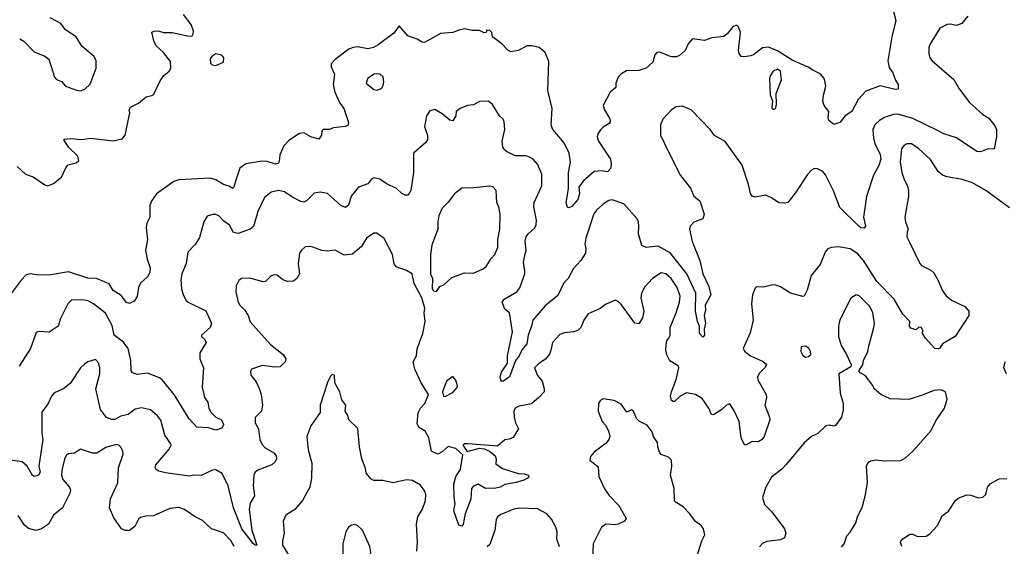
# Model space of a CAD drawing. Extents: x 2133461 to 2293071, y 753526 to 916327.
# Tile 128 of 256: x 2187407 to 2194019, y 835478 to 839011. Entities that reach past the tile are written whole.
import ezdxf

# ---------------------------------------------------------------- set-up
doc = ezdxf.new("R2010")
doc.units = 0

msp = doc.modelspace()

# ---------------------------------------------------------------- linework, layer by layer
at = {"layer": '0CON10XD'}
for points in [[(2193273.8, 839065), (2193290, 839005), (2193264.2, 838895), (2193237.1, 838735), (2193245, 838690), (2193270, 838655), (2193288, 838605), (2193305.8, 838575), (2193306, 838545), (2193286.6, 838543.4), (2193185, 838566.1), (2193089.5, 838530.5), (2193037.1, 838475), (2192995, 838395.8), (2192950, 838365), (2192915, 838320), (2192875, 838307.5), (2192841.2, 838335), (2192836.2, 838355), (2192840, 838395), (2192810, 838435), (2192801.2, 838465), (2192804.3, 838505), (2192819.4, 838565), (2192811.7, 838611.7), (2192786.5, 838646.5), (2192732.5, 838672.5), (2192702.7, 838692.7), (2192595, 838740), (2192495, 838802.7), (2192435, 838827.5), (2192395, 838821.8), (2192335, 838775.7), (2192315, 838768.1), (2192275, 838760.8), (2192252.5, 838765), (2192238, 838785), (2192234.4, 838805), (2192247.5, 838925), (2192233.6, 838963.6), (2192225, 838972.5), (2192215, 838972.5), (2192195, 838963.3), (2192158.8, 838915), (2192135, 838899.2), (2192055, 838890), (2192005, 838872), (2191925, 838882.5), (2191895, 838850), (2191876.8, 838803.2), (2191838.8, 838771.2), (2191818.3, 838761.7), (2191781.7, 838761.7), (2191705, 838792.5), (2191685, 838790), (2191672.5, 838775), (2191658.6, 838725), (2191613.8, 838685), (2191565, 838670), (2191482.6, 838667.4), (2191444, 838645), (2191425.6, 838624.4), (2191410.8, 838585), (2191409.4, 838555), (2191372.5, 838525), (2191326.2, 838435), (2191334, 838405), (2191370, 838345), (2191371.2, 838325), (2191365.6, 838314.4), (2191325, 838290.8), (2191307.2, 838272.8), (2191289.4, 838245), (2191284.3, 838225), (2191294.4, 838195), (2191374, 838075), (2191379.4, 838045), (2191376.7, 838015), (2191355, 837990.6), (2191315, 837996.7), (2191265, 837992.5), (2191191.5, 837928.5), (2191161.8, 837888.2), (2191165.6, 837845), (2191154.3, 837805), (2191115, 837756.7), (2191095, 837747.5), (2191085, 837750), (2191076.7, 837785), (2191091.9, 837875), (2191091.3, 837985), (2191105.4, 838055), (2191096.4, 838116.4), (2191062.2, 838185), (2190988.1, 838275), (2190975.7, 838304.3), (2190982.1, 838415), (2190954.6, 838535.4), (2190959.8, 838729.8), (2190935, 838791.2), (2190894.3, 838824.3), (2190845.8, 838835.8), (2190815, 838835.7), (2190755, 838804.3), (2190705, 838796), (2190685, 838806.2), (2190645, 838848.8), (2190582.5, 838895), (2190577.5, 838925), (2190565, 838937.5), (2190545, 838940), (2190540, 838925), (2190525, 838922.5), (2190495, 838937.5), (2190445, 838938), (2190395, 838948.8), (2190355, 838941.2), (2190315, 838924), (2190232.7, 838917.3), (2190125, 838858.8), (2190109.3, 838859.3), (2190075, 838880), (2190013.5, 838903.5), (2189955, 838970), (2189918.9, 838921.1), (2189815, 838841.7), (2189783.1, 838825), (2189745, 838815.8), (2189675, 838828.5), (2189645.4, 838824.6), (2189617.9, 838812.1), (2189525.5, 838744.5), (2189498, 838715), (2189497.5, 838695), (2189520, 838645), (2189512.5, 838575), (2189522.9, 838525), (2189555.6, 838455.6), (2189584.2, 838415), (2189615, 838320), (2189609.5, 838300.5), (2189595, 838294), (2189515, 838286.2), (2189486.1, 838273.9), (2189445, 838273.3), (2189436.7, 838265), (2189433.9, 838236.1), (2189415, 838210), (2189362.5, 838225), (2189315, 838250.8), (2189285, 838247.5), (2189215, 838201.4), (2189180.6, 838165), (2189153.3, 838105), (2189149.8, 838060.2), (2189143.2, 838046.8), (2189125, 838042.5), (2189068.8, 838058.8), (2189035, 838061.8), (2188925, 838043.5), (2188885, 838014), (2188858.9, 837935), (2188843.8, 837886.2), (2188835, 837877.5), (2188813.8, 837895), (2188775, 837906.1), (2188725, 837936.5), (2188685, 837947.8), (2188475, 837937.1), (2188441.2, 837925), (2188325, 837842), (2188295, 837798.8), (2188281.9, 837765), (2188280, 837685), (2188260.6, 837645), (2188255.8, 837615.8), (2188264.3, 837535), (2188252.1, 837462.1), (2188262.5, 837405), (2188283, 837347), (2188281.2, 837315), (2188264.2, 837285), (2188218, 837242), (2188205.6, 837215), (2188195, 837152.5), (2188175, 837122.5), (2188145, 837106.7), (2188125, 837113.8), (2188089.2, 837159.2), (2188035, 837194), (2188008.3, 837238.3), (2187923.3, 837273.3), (2187865, 837276.8), (2187735, 837319.2), (2187615, 837299.6), (2187535, 837297.1), (2187475, 837304.6), (2187451.4, 837298.6), (2187416.9, 837263.1), (2187342.9, 837165)], [(2187389.5, 838025), (2187445, 837975.4), (2187497.4, 837957.4), (2187575, 837901.9), (2187595, 837896.9), (2187635, 837912.2), (2187687.1, 837955), (2187718.9, 838021.1), (2187732.9, 838037.1), (2187785, 838050.8), (2187804.1, 838065.9), (2187797.1, 838095), (2187734, 838155), (2187702.5, 838205), (2187705, 838210), (2187745, 838214.2), (2187825, 838206.5), (2187885.5, 838215.5), (2188035, 838198.5), (2188095, 838211.9), (2188115.5, 838235), (2188145.6, 838385), (2188143, 838407), (2188151.2, 838425), (2188205, 838450.8), (2188255.8, 838494.2), (2188295, 838503.3), (2188307.7, 838512.3), (2188350.3, 838599.7), (2188374.5, 838635.5), (2188410, 838665), (2188422.5, 838685), (2188420.3, 838730.3), (2188371.7, 838791.7), (2188324, 838835), (2188308.3, 838868.3), (2188293.6, 838926.4), (2188310, 838935), (2188335, 838935.8), (2188375, 838926), (2188430, 838925), (2188545, 838900), (2188565, 838902.5), (2188572.5, 838915), (2188573.3, 838935), (2188557.7, 838977.7), (2188506.4, 839046.4)], [(2193773.8, 839035), (2193733.3, 838985), (2193698.1, 838971.9), (2193655, 838980.4), (2193635, 838978.2), (2193585, 838954), (2193520, 838845), (2193512.9, 838822.9), (2193512.5, 838785), (2193520, 838755), (2193534, 838735), (2193680.3, 838610.3), (2193715, 838546), (2193786, 838455), (2193875.5, 838375.5), (2193915, 838350), (2193955, 838298.8), (2193965.6, 838275), (2193965.5, 838224.5), (2193950, 838145), (2193905, 838142), (2193860, 838125), (2193835, 838127.1), (2193697.3, 838217.3), (2193614, 838245), (2193565, 838270), (2193405, 838347.5), (2193305, 838376.1), (2193275, 838374.6), (2193215, 838354.5), (2193180, 838335), (2193150, 838305), (2193136.7, 838273.3), (2193140, 838215), (2193152.5, 838172.5), (2193185, 838109.2), (2193189.4, 838075), (2193177, 838033), (2193141.7, 837968.3), (2193094.3, 837825), (2193073.8, 837685), (2193086, 837625), (2193078.8, 837611.2), (2193055, 837614.2), (2193045, 837622.5), (2192915, 837750), (2192872.8, 837862.8), (2192819.1, 837969.1), (2192801.4, 837991.4), (2192765, 838010.8), (2192745, 838011.9), (2192725, 838000.6), (2192697.4, 837972.6), (2192615, 837846), (2192565, 837783.8), (2192545, 837778.8), (2192505, 837781.2), (2192455, 837816.2), (2192415, 837834.2), (2192345, 837820), (2192326.1, 837826.1), (2192314.2, 837845), (2192301.4, 837905), (2192258.1, 838035), (2192145, 838193.3), (2192073, 838233), (2192043.8, 838275), (2191916.7, 838405), (2191855, 838430.8), (2191815, 838425.8), (2191783.2, 838406.8), (2191726.4, 838343.6), (2191710, 838305), (2191711.2, 838235), (2191764.5, 838124.5), (2191845, 837966.2), (2191910.9, 837880.9), (2191935, 837826.2), (2191975, 837796.2), (2192004, 837705), (2191995.4, 837674.6), (2191935, 837651.5), (2191909.4, 837625), (2191905.5, 837605), (2191922.8, 837522.8), (2191975, 837396.2), (2191995.5, 837305), (2192035, 837221.2), (2192048.9, 837165), (2192011.1, 837095), (2192011.8, 837065), (2192003.3, 837025), (2192011.5, 836975), (2192004.3, 836935), (2192005.4, 836894.6), (2191995, 836880), (2191973.1, 836905), (2191971.4, 836955), (2191958.8, 836985), (2191945.4, 837055), (2191946.4, 837176.4), (2191888, 837305), (2191775, 837446.9), (2191695, 837490.4), (2191615, 837482.5), (2191585.8, 837495.8), (2191561.4, 837575), (2191565.5, 837625), (2191562.2, 837655), (2191553.1, 837675), (2191465, 837774.3), (2191385, 837801.1), (2191362.8, 837797.2), (2191326.2, 837773.8), (2191281.9, 837735), (2191261.7, 837708.3), (2191208.9, 837545), (2191202, 837505), (2191208, 837475), (2191205.8, 837444.2), (2191175.6, 837394.4), (2191125, 837342), (2191090.5, 837275), (2191061.5, 837245), (2191020.7, 837160.7), (2190935, 837090.6), (2190853.1, 836995), (2190844.7, 836955), (2190821.2, 836895), (2190813.5, 836835), (2190781.5, 836798.5), (2190762.1, 836755), (2190736.7, 836723.3), (2190695.6, 836614.4), (2190655, 836584.5), (2190640, 836585), (2190634.4, 836615), (2190642.9, 836645), (2190683.1, 836706.9), (2190681.8, 836755), (2190717.1, 836917.1), (2190697.1, 837045), (2190665, 837068.8), (2190647.5, 837115), (2190661.2, 837135), (2190745, 837185.6), (2190765, 837210.8), (2190798.1, 837305), (2190800, 837325), (2190789.5, 837385), (2190800.8, 837439.2), (2190807.5, 837465), (2190802.3, 837525), (2190807.9, 837555), (2190820.5, 837575), (2190865.3, 837614.7), (2190875.4, 837634.6), (2190877.5, 837665), (2190860, 837755), (2190860.8, 837785), (2190913.2, 837896.8), (2190914.4, 837975), (2190885, 838042), (2190855.5, 838075.5), (2190829.4, 838089.4), (2190805, 838097.3), (2190735, 838098.5), (2190675, 838125.6), (2190659.4, 838139.4), (2190651.5, 838155), (2190646.5, 838195), (2190665.7, 838275), (2190661.2, 838325), (2190653.6, 838343.6), (2190630, 838365), (2190581.7, 838441.7), (2190555, 838463.8), (2190495, 838461.4), (2190455, 838440), (2190415, 838436), (2190365, 838414), (2190338.8, 838395), (2190336, 838365), (2190315, 838332.5), (2190295, 838336.2), (2190245, 838380), (2190195, 838408.6), (2190161.7, 838398.3), (2190139.4, 838365), (2190124.3, 838295), (2190146.1, 838233.9), (2190146.2, 838205), (2190133.9, 838186.1), (2190052.5, 838115), (2190052.2, 837985), (2190034.3, 837865), (2190015, 837834), (2189995, 837834.3), (2189973.3, 837845), (2189935, 837881.2), (2189875, 837908), (2189825, 837940), (2189785, 837950), (2189768.3, 837941.7), (2189745, 837910), (2189682.8, 837887.2), (2189632.6, 837827.4), (2189615, 837766), (2189595, 837751.1), (2189563.8, 837765), (2189474.2, 837844.2), (2189425, 837853.8), (2189385, 837846.2), (2189335, 837798), (2189315, 837787.5), (2189295, 837791.9), (2189235, 837823.1), (2189185, 837855.6), (2189145, 837865.6), (2189096.7, 837853.3), (2189051.3, 837818.7), (2189006.8, 837723.2), (2188977.5, 837622.5), (2188955, 837605.5), (2188875, 837575.6), (2188843.3, 837583.3), (2188815, 837633.1), (2188778.3, 837658.3), (2188745, 837695.7), (2188725, 837704.2), (2188705, 837704.3), (2188665, 837693.3), (2188644.3, 837655.7), (2188615, 837548.8), (2188585, 837502), (2188535, 837450), (2188525.7, 837375), (2188496.7, 837305), (2188490, 837265), (2188494.4, 837205), (2188504.3, 837165), (2188525, 837126.2), (2188538, 837115), (2188656.4, 837056.4), (2188694.2, 836975), (2188686.2, 836945), (2188626.7, 836895), (2188626.7, 836885), (2188650, 836865), (2188660, 836845), (2188617.5, 836775), (2188615.6, 836735), (2188641.9, 836675), (2188632.5, 836545), (2188646.9, 836475), (2188670, 836445), (2188677.1, 836405), (2188689.3, 836379.3), (2188724.6, 836344.6), (2188762, 836325), (2188776, 836294), (2188765, 836270), (2188725, 836256), (2188675, 836271.5), (2188597.5, 836277.5), (2188545, 836332), (2188444.4, 836495), (2188363.1, 836595), (2188345, 836607.5), (2188265, 836638.9), (2188195, 836629.2), (2188165, 836641.2), (2188155.6, 836655.6), (2188153.8, 836725), (2188135.4, 836805), (2188105, 836847.5), (2188040.5, 836895), (2188028.3, 836958.3), (2187982, 837042), (2187901.4, 837105), (2187865, 837123.6), (2187828.7, 837131.3), (2187755, 837129.4), (2187730, 837105), (2187681.9, 837005), (2187665.5, 836954.5), (2187605.6, 836914.4), (2187535, 836919.2), (2187518, 836912), (2187480, 836805), (2187403, 836687)], [(2187406.7, 838883.3), (2187435, 838866.2), (2187503.3, 838795), (2187575, 838766.7), (2187603.3, 838745), (2187641.2, 838625), (2187655, 838610), (2187686.8, 838596.8), (2187715, 838564), (2187787.7, 838537.7), (2187815, 838534), (2187845, 838543.8), (2187881.2, 838578.8), (2187920, 838685), (2187921.2, 838735), (2187906.7, 838765), (2187825, 838833.8), (2187785.5, 838895.5), (2187715, 838942), (2187683.8, 838985), (2187612.5, 839022.5)], [(2188725, 838704), (2188776.2, 838725), (2188778, 838755), (2188765, 838772), (2188725, 838781.2), (2188696.1, 838763.9), (2188685, 838747.5), (2188688.8, 838718.8), (2188698.8, 838708.8), (2188725, 838704)], [(2189805, 838538), (2189825, 838543.8), (2189837.8, 838552.2), (2189848.5, 838571.5), (2189852.2, 838595), (2189846.9, 838626.9), (2189825, 838646.7), (2189785, 838646.5), (2189741.8, 838615), (2189734.7, 838585), (2189785, 838542), (2189805, 838538)], [(2192475, 838410), (2192485, 838420), (2192490, 838445), (2192487.5, 838515), (2192521.9, 838608.1), (2192516.4, 838665), (2192495, 838678.9), (2192467.5, 838665), (2192445.7, 838635), (2192441.4, 838615), (2192447, 838507), (2192462.5, 838465), (2192458.3, 838418.3), (2192465, 838410), (2192475, 838410)], [(2194055, 837749.2), (2193894, 837865), (2193805, 837915.6), (2193735, 837939.4), (2193635, 837956.7), (2193605, 837968.5), (2193575, 837992.9), (2193522.4, 838072.4), (2193445.3, 838145.3), (2193395, 838176.9), (2193365, 838178.6), (2193343.4, 838166.6), (2193329.4, 838145), (2193319.5, 838055), (2193330.5, 837985), (2193343.5, 837945), (2193370, 837895), (2193375.6, 837865.6), (2193375.6, 837825), (2193351.4, 837685), (2193355.7, 837655), (2193374.2, 837605), (2193365.8, 837584.2), (2193364.2, 837555), (2193385, 837513.3), (2193451.2, 837375), (2193462.4, 837362.4), (2193525, 837329.2), (2193545, 837312), (2193577.3, 837257.3), (2193601.4, 837195), (2193628.7, 837158.7), (2193665, 837129.2), (2193755, 837086.2), (2193780, 837055), (2193780, 837025), (2193688.8, 836885), (2193605, 836836.7), (2193585, 836807.5), (2193575, 836802.5), (2193552.5, 836805), (2193490, 836875), (2193470, 836905), (2193472.5, 836925), (2193462.5, 836945), (2193445, 836947.5), (2193425, 836930), (2193390.7, 836940.7), (2193383.3, 836955), (2193383.8, 836985), (2193337.5, 837035), (2193280, 837135), (2193163.9, 837255), (2193074.3, 837394.3), (2193035, 837439.5), (2192985, 837473.5), (2192905, 837487.8), (2192857.3, 837482.7), (2192835, 837473.8), (2192815, 837451.2), (2192781.7, 837368.3), (2192721.1, 837295), (2192695.8, 837195), (2192675, 837156.7), (2192665, 837154), (2192582.5, 837175), (2192515, 837218.8), (2192485, 837230), (2192465, 837232), (2192403, 837217), (2192355, 837217.5), (2192345, 837210), (2192328.8, 837165), (2192321.4, 837105), (2192331.4, 836995), (2192311.3, 836908.7), (2192265.8, 836805), (2192275, 836786.2), (2192314.7, 836754.7), (2192395, 836718.6), (2192416.2, 836705), (2192421.2, 836695), (2192410, 836675), (2192375, 836639.2), (2192362.2, 836615), (2192363.3, 836595), (2192382.4, 836562.4), (2192419.4, 836495), (2192421.4, 836475), (2192410.6, 836425), (2192443.1, 836345), (2192443.3, 836325), (2192406.7, 836215), (2192392, 836195), (2192365, 836178.8), (2192325, 836181.2), (2192285, 836157.5), (2192275, 836157.5), (2192252, 836205), (2192237.5, 836315), (2192205.9, 836385.9), (2192175, 836432.5), (2192152.5, 836425), (2192121.2, 836395), (2192065, 836358.8), (2192052.7, 836362.7), (2192034.3, 836405), (2191990.2, 836470.2), (2191945, 836495.6), (2191885, 836506.7), (2191842.5, 836485), (2191805, 836450), (2191795, 836448.6), (2191785, 836456), (2191778.1, 836485), (2191783.5, 836515), (2191815, 836597.5), (2191834, 836675), (2191828.1, 836688.1), (2191772.4, 836722.4), (2191751.7, 836761.7), (2191745.5, 836795), (2191747.4, 836832.6), (2191753.1, 836855), (2191766.7, 836873.3)], [(2190205, 837187.5), (2190228.3, 837221.7), (2190255, 837232), (2190308.3, 837281.7), (2190395, 837312.5), (2190455, 837309.2), (2190519.7, 837340.3), (2190538.8, 837355), (2190572.1, 837407.9), (2190597.5, 837435), (2190616.7, 837485), (2190617.1, 837535), (2190631.1, 837605), (2190634.4, 837705), (2190625, 837752.5), (2190610.8, 837785), (2190606.7, 837865), (2190585, 837890), (2190565, 837893.3), (2190455, 837882), (2190375, 837881.2), (2190327.3, 837842.7), (2190285, 837786.7), (2190243.9, 837746.1), (2190222, 837695), (2190214.4, 837655), (2190214.3, 837605.7), (2190175, 837497.5), (2190165.7, 837435), (2190166.4, 837306.4), (2190178.8, 837275), (2190177, 837207), (2190185, 837192.5), (2190205, 837187.5)], [(2191766.7, 836873.3), (2191774.6, 836895), (2191774.6, 836945), (2191815.4, 837044.6), (2191837.7, 837115), (2191842.9, 837155), (2191822.3, 837215), (2191781.5, 837275), (2191745, 837304.6), (2191715, 837311.8), (2191656.7, 837275), (2191605, 837217.5), (2191583.6, 837176.4), (2191577.3, 837145), (2191598.8, 837055), (2191588.8, 837011.2), (2191565, 836970), (2191537.5, 836975), (2191447.7, 837097.7), (2191425, 837120), (2191405, 837130), (2191340.7, 837099.3), (2191305, 837073.1), (2191225, 837036.9), (2191195.5, 836995), (2191174.1, 836945.9), (2191155, 836926.5), (2191125, 836915.6), (2191065, 836910.6), (2191035, 836897.5), (2190985.8, 836845), (2190974.2, 836794.2), (2190965, 836766.7), (2190937, 836733), (2190893.3, 836705), (2190864, 836675), (2190885, 836624), (2190914.6, 836584.6), (2190930, 836535), (2190928, 836515), (2190893.8, 836475), (2190845, 836434), (2190761.7, 836418.3), (2190733.8, 836405), (2190725.8, 836385), (2190727.8, 836345), (2190736.7, 836306.7), (2190756, 836265), (2190721.7, 836208.3), (2190695, 836196), (2190665, 836192), (2190615, 836150), (2190415.4, 836164.6), (2190395.8, 836164.2), (2190382.5, 836155), (2190412.5, 836112.5), (2190495, 836135.8), (2190525, 836131.1), (2190561.2, 836115), (2190598.8, 836085), (2190606, 836065), (2190605, 836030), (2190648.8, 835998.8), (2190755, 835966.7), (2190795, 835964.5), (2190823.8, 835955), (2190826.2, 835945), (2190817.5, 835935), (2190791.7, 835921.7), (2190740, 835905), (2190665, 835892), (2190633.3, 835875), (2190605, 835868.1), (2190535, 835866), (2190485, 835893.8), (2190455, 835881.2), (2190441.2, 835865), (2190436.9, 835793.1), (2190398, 835695), (2190383.9, 835626.1), (2190375, 835613.3), (2190355, 835620), (2190322.5, 835715), (2190331.4, 835765), (2190324.5, 835805), (2190322.2, 835895), (2190335, 835946.7), (2190367, 835993), (2190381.7, 836091.7), (2190335, 836134.2), (2190285, 836146.2), (2190245, 836111.2), (2190215, 836096.2), (2190173.3, 836115), (2190155, 836206.2), (2190130.3, 836250.3), (2190090, 836275), (2190075, 836300), (2190083.9, 836373.9), (2190098, 836405), (2190126.7, 836435), (2190151.2, 836495), (2190102.5, 836575), (2190060, 836665), (2190050, 836715), (2190071.2, 836755), (2190076.7, 836803.3), (2190114.3, 836905), (2190128.8, 836985), (2190122.5, 837045), (2190127.5, 837075), (2190107.5, 837145), (2190055, 837240), (2190043.3, 837305), (2190005, 837328), (2189935, 837352.5), (2189922.7, 837372.7), (2189910, 837435), (2189855, 837543.3), (2189805, 837578), (2189785, 837578.8), (2189735, 837544), (2189701.7, 837488.3), (2189642.2, 837437.8), (2189585, 837430.8), (2189525, 837463.8), (2189475, 837456.7), (2189435, 837461.2), (2189376, 837484), (2189355, 837489.2), (2189325, 837485.8), (2189298.8, 837465), (2189285.8, 837444.2), (2189278, 837375), (2189285.8, 837305), (2189268, 837275), (2189245, 837256), (2189204.3, 837254.3), (2189175, 837265.8), (2189135, 837295.8), (2189115, 837298.6), (2189095, 837292), (2189056.7, 837255), (2189038.8, 837251.2), (2188955, 837277.1), (2188895.9, 837274.1), (2188879.2, 837260.8), (2188860, 837225), (2188859.2, 837185), (2188874.3, 837115), (2188885.8, 837095), (2188917.5, 837065), (2188940.8, 837025), (2188955, 836983.3), (2189091.1, 836831.1), (2189176.2, 836765), (2189193.8, 836735), (2189188.8, 836715), (2189155, 836682.5), (2189121.2, 836678.8), (2189035, 836691.5), (2188963, 836667), (2188956.4, 836653.6), (2188960, 836625), (2188995, 836581.2), (2189014.2, 836535.8), (2189029.5, 836495), (2189036.9, 836425), (2189030, 836385), (2188988.3, 836341.7), (2188988.5, 836305), (2189009.5, 836265), (2189020.4, 836195), (2189035, 836160.8), (2189055, 836138.1), (2189114, 836105), (2189129.2, 836085), (2189132.5, 836065), (2189122, 836045), (2189100, 836025), (2189005, 835989.2), (2188989.1, 835975), (2188979.6, 835955), (2188973.9, 835885), (2188983.1, 835815), (2188954.1, 835765.9), (2188947.7, 835725), (2188964.7, 835584.7), (2189000, 835485), (2188987.5, 835485), (2188975, 835496), (2188898.8, 835595), (2188843.1, 835735), (2188806.4, 835883.6), (2188766.9, 835965), (2188725, 835990), (2188701.2, 835988.8), (2188625, 835952.9), (2188575, 835954.3), (2188545, 835948.1), (2188385, 835971.1), (2188341.7, 835981.7), (2188323.3, 835993.3), (2188315.8, 836005.8), (2188321.9, 836025), (2188410.6, 836129.4), (2188423.1, 836155), (2188421.9, 836165), (2188382.5, 836222.5), (2188355, 836323.8), (2188332.2, 836352.2), (2188285, 836392.5), (2188225, 836405.8), (2188182.4, 836397.6), (2188135, 836361.2), (2188085, 836350.8), (2188045, 836328.6), (2188025, 836327.5), (2187990.7, 836340.7), (2187949.4, 836395), (2187918.1, 836535), (2187944, 836635), (2187945.8, 836675), (2187935, 836707.5), (2187915, 836730), (2187865, 836716), (2187841.2, 836698.8), (2187815.9, 836674.1), (2187745, 836568.8), (2187703.2, 836536.8), (2187636.1, 836503.9), (2187621.2, 836485), (2187598.8, 836435), (2187555, 836376.7), (2187555.6, 836235), (2187562.2, 836195), (2187534.4, 836015), (2187544, 835975), (2187532.5, 835955), (2187505, 835946.7), (2187492.7, 835952.7), (2187456.1, 836016.1), (2187423.6, 836043.6), (2187325, 836056.7)], [(2192925, 835471.2), (2192943.3, 835495), (2192961.7, 835548.3), (2192985, 835572.5), (2193021.2, 835635), (2193032.5, 835675), (2193066.9, 835745), (2193087.8, 835822.2), (2193100, 835905), (2193094.3, 836015), (2193105, 836040), (2193119.5, 836050.5), (2193157.7, 836057.7), (2193215, 836052), (2193323.6, 836053.6), (2193355, 836070), (2193404, 836115), (2193528, 836255), (2193560.3, 836319.7), (2193616.4, 836403.6), (2193634.3, 836464.3), (2193624.2, 836514.2), (2193592.3, 836527.7), (2193546.2, 836523.8), (2193475, 836493.3), (2193378, 836462), (2193253, 836467), (2193190, 836495), (2193145, 836533.3), (2193135.8, 836555.8), (2193083.9, 836623.9), (2193050.7, 836640.7), (2193042.5, 836655), (2193070, 836695), (2193073.8, 836725), (2193102.9, 836785), (2193109.5, 836820.5), (2193143.6, 836945), (2193146.4, 836975), (2193136.7, 837045), (2193115.9, 837085.9), (2193045, 837158), (2193025, 837163.8), (2192988.3, 837141.7), (2192915, 836998), (2192904.5, 836955), (2192904.5, 836885), (2192922.9, 836825), (2192960, 836765), (2192990, 836695), (2192988.3, 836681.7), (2192907.5, 836635), (2192916.1, 836503.9), (2192936.2, 836435), (2192935.9, 836394.1), (2192926.2, 836345), (2192885, 836287.5), (2192875, 836283.3), (2192845, 836290), (2192820, 836285), (2192767.5, 836235), (2192725, 836213.3), (2192675, 836171.2), (2192555, 836026.2), (2192525.7, 835995), (2192455, 835942), (2192418.6, 835875), (2192395.6, 835805), (2192407.8, 835757.8), (2192457.8, 835707.8), (2192542.5, 835595), (2192552.5, 835565), (2192542.5, 835535), (2192515, 835521.2), (2192425, 835509.2), (2192395, 835496), (2192375, 835473.3)], [(2192685, 836747.5), (2192705, 836751.2), (2192718.8, 836765), (2192718, 836785), (2192706.8, 836806.8), (2192685, 836820.8), (2192655, 836816.7), (2192652.5, 836785), (2192665, 836758.8), (2192685, 836747.5)], [(2194033.3, 836635), (2194016.9, 836675), (2194024, 836715)], [(2190074.4, 835445), (2190079.1, 835505), (2190071.5, 835625), (2190079.5, 835675), (2190112.4, 835727.6), (2190132.5, 835785), (2190134.2, 835824.2), (2190127, 835847), (2190098.7, 835888.7), (2190045, 835918.9), (2190005, 835923.1), (2189915, 835902.9), (2189845, 835920), (2189785, 835920), (2189765, 835930), (2189736.2, 835965), (2189727.3, 836007.3), (2189703.9, 836063.9), (2189689.2, 836145), (2189677.3, 836267.3), (2189618, 836325), (2189610, 836355), (2189593.6, 836383.6), (2189597.5, 836425), (2189569.3, 836459.3), (2189556.2, 836515), (2189522.5, 836575), (2189520, 836625), (2189505, 836630), (2189495, 836620), (2189473.8, 836576.2), (2189423.8, 836425), (2189423.8, 836375), (2189361.2, 836285), (2189334.2, 836215), (2189344.2, 836125), (2189368.1, 836035), (2189365.7, 835935), (2189355.6, 835875), (2189305, 835783.8), (2189255.5, 835724.5), (2189194.3, 835685.7), (2189176.2, 835645), (2189183.3, 835565), (2189171.5, 835515), (2189171.1, 835485), (2189214.5, 835415)], [(2190265, 836482.5), (2190315, 836510), (2190345, 836542.5), (2190347.1, 836555), (2190335, 836592.5), (2190315, 836617.5), (2190272, 836585), (2190246.7, 836515), (2190252.5, 836485), (2190265, 836482.5)], [(2191955, 835407.5), (2191988, 835515), (2192008, 835555), (2192000, 835595), (2191986.2, 835615), (2191945, 835643.8), (2191908, 835695), (2191861.7, 835741.7), (2191808.8, 835775), (2191804, 835785), (2191802.5, 835865), (2191777.8, 835955), (2191785.8, 836015), (2191783.8, 836055), (2191765, 836076.2), (2191715, 836094), (2191706, 836105), (2191692.5, 836145), (2191690.8, 836175), (2191664.3, 836215), (2191653.8, 836245), (2191621.2, 836291.2), (2191570, 836315), (2191550, 836335), (2191529.2, 836385), (2191515, 836393.8), (2191485, 836376.7), (2191445, 836431.2), (2191400, 836455), (2191325, 836467.5), (2191305, 836452.5), (2191293.8, 836435), (2191291.2, 836385), (2191318.8, 836315), (2191340.7, 836290.7), (2191361.7, 836251.7), (2191370, 836215), (2191364.2, 836195), (2191345, 836169.2), (2191265, 836108), (2191240.3, 836079.7), (2191236, 836055), (2191290.9, 836010.9), (2191296, 835945), (2191333.5, 835863.5), (2191365, 835818.8), (2191430.3, 835750.3), (2191480, 835665), (2191467.5, 835645), (2191425, 835626.2), (2191405, 835621.2), (2191345, 835625.8), (2191314, 835605), (2191258.8, 835495), (2191254, 835395)], [(2188846.8, 835475), (2188825, 835515.6), (2188775, 835567.1), (2188695.5, 835595.5), (2188635, 835650), (2188585, 835674.2), (2188513.8, 835725), (2188475, 835736.9), (2188415, 835731.4), (2188305, 835681.8), (2188255, 835680), (2188218.3, 835671.7), (2188205, 835660), (2188179.4, 835610.6), (2188145, 835584.2), (2188115, 835584), (2188091.2, 835595), (2188038.1, 835668.1), (2188009.5, 835735), (2188017.5, 835795), (2188066.8, 835903.2), (2188070, 836005), (2188101.5, 836095), (2188099.1, 836115), (2188085, 836142.9), (2188072.5, 836155), (2188055, 836160.4), (2187985, 836141.2), (2187925, 836102.5), (2187895, 836102.5), (2187815, 836128.8), (2187775, 836103.1), (2187735, 836098.1), (2187721.2, 836088.8), (2187710.3, 836069.7), (2187691.2, 835998.8), (2187687.5, 835955), (2187697.5, 835925), (2187741.1, 835875), (2187747.8, 835855), (2187743.3, 835835), (2187693.5, 835736.5), (2187632.9, 835687.1), (2187600.6, 835625), (2187553.8, 835595)], [(2193330.8, 835475), (2193321.2, 835505), (2193328.3, 835521.7), (2193385, 835558), (2193405, 835558.8), (2193436.1, 835543.9), (2193495, 835546.2), (2193519.7, 835560.3), (2193568.8, 835615), (2193605, 835683.8), (2193645, 835713.8), (2193690.8, 835785), (2193709.8, 835800.2), (2193767, 835823), (2193795, 835820), (2193845, 835802), (2193875, 835808), (2193895.7, 835824.3), (2193906.8, 835873.2), (2193925, 835896.7), (2193985, 835930), (2194035, 835932.5)], [(2191032.8, 835472.8), (2191014.4, 835525), (2191015.6, 835574.4), (2191006.2, 835606.2), (2190978.7, 835658.7), (2190946.2, 835696.2), (2190885, 835728.1), (2190765, 835734), (2190725, 835725.6), (2190638.9, 835691.1), (2190615.7, 835675), (2190605.6, 835655), (2190598, 835585), (2190565, 835490), (2190545.7, 835474.3)], [(2187553.8, 835595), (2187514.5, 835584.5), (2187466.4, 835596.4), (2187438.7, 835618.7), (2187396, 835685)], [(2189685, 835334), (2189725, 835356.7), (2189759.5, 835410.5), (2189766, 835435), (2189759.2, 835475), (2189708.1, 835585), (2189675, 835618), (2189653.9, 835623.9), (2189635, 835620), (2189615, 835606), (2189597.5, 835575), (2189576, 835495), (2189576, 835435), (2189582.3, 835402.3), (2189603.3, 835365), (2189655, 835336.2), (2189685, 835334)]]:
    msp.add_lwpolyline(points, dxfattribs=at)

doc.saveas('drawing.dxf')
